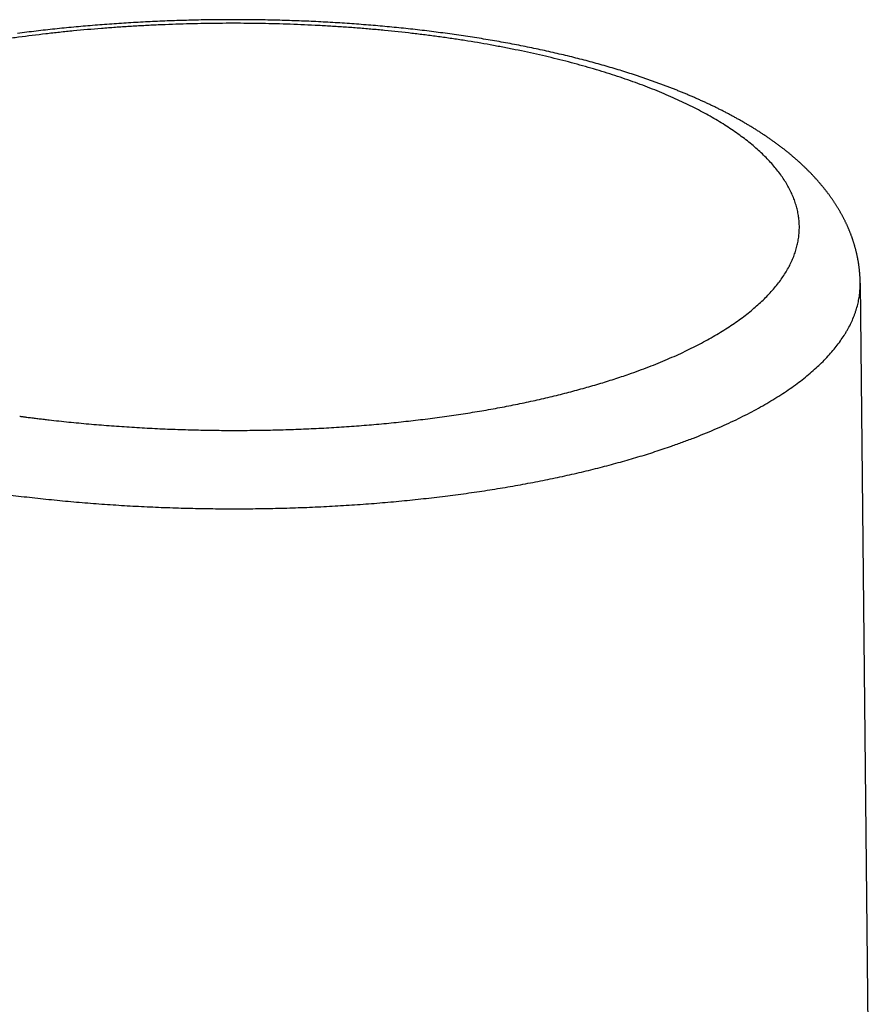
# Model space of a CAD drawing. Header units: millimetres. Extents: x -9 to 371, y -43 to 401.
# Tile 14 of 32: x 102 to 129, y 124 to 156. Entities that reach past the tile are written whole.
import ezdxf

# ---------------------------------------------------------------- set-up
doc = ezdxf.new("R2010")
doc.units = ezdxf.units.MM
doc.header["$LTSCALE"] = 23.1
doc.layers.get('0').update_dxf_attribs({"linetype": 'CONTINUOUS'})

msp = doc.modelspace()

# ---------------------------------------------------------------- linework, layer by layer
at = {"color": 7, "linetype": 'CONTINUOUS'}
for p, q in [((106.998, 155.968), (106.92, 155.966)), ((107.077, 155.97), (106.998, 155.968)), ((107.156, 155.972), (107.077, 155.97)), ((107.234, 155.973), (107.156, 155.972)), ((107.313, 155.975), (107.234, 155.973)), ((107.392, 155.977), (107.313, 155.975)), ((107.47, 155.978), (107.392, 155.977)), ((107.549, 155.979), (107.47, 155.978)), ((107.628, 155.981), (107.549, 155.979)), ((107.707, 155.982), (107.628, 155.981)), ((107.785, 155.983), (107.707, 155.982)), ((107.864, 155.984), (107.785, 155.983)), ((108.061, 155.985), (107.982, 155.985)), ((108.14, 155.986), (108.061, 155.985)), ((108.218, 155.986), (108.14, 155.986)), ((108.297, 155.987), (108.218, 155.986)), ((108.376, 155.987), (108.297, 155.987)), ((108.454, 155.987), (108.376, 155.987)), ((108.533, 155.987), (108.454, 155.987)), ((108.612, 155.987), (108.533, 155.987)), ((108.691, 155.986), (108.612, 155.987)), ((108.769, 155.986), (108.691, 155.986)), ((108.848, 155.986), (108.769, 155.986)), ((108.927, 155.985), (108.848, 155.986)), ((109.005, 155.984), (108.927, 155.985)), ((109.084, 155.983), (109.005, 155.984)), ((109.163, 155.982), (109.084, 155.983)), ((109.241, 155.981), (109.163, 155.982)), ((109.32, 155.98), (109.241, 155.981)), ((109.398, 155.979), (109.32, 155.98)), ((109.477, 155.978), (109.398, 155.979)), ((109.556, 155.976), (109.477, 155.978)), ((109.634, 155.975), (109.556, 155.976)), ((109.713, 155.973), (109.634, 155.975)), ((109.791, 155.971), (109.713, 155.973)), ((109.869, 155.969), (109.791, 155.971)), ((109.948, 155.967), (109.869, 155.969)), ((110.026, 155.965), (109.948, 155.967)), ((102.341, 155.65), (102.265, 155.642)), ((102.417, 155.659), (102.341, 155.65)), ((102.493, 155.667), (102.417, 155.659)), ((102.569, 155.675), (102.493, 155.667)), ((102.646, 155.683), (102.569, 155.675)), ((102.722, 155.691), (102.646, 155.683)), ((102.798, 155.699), (102.722, 155.691)), ((102.875, 155.707), (102.798, 155.699)), ((102.951, 155.715), (102.875, 155.707)), ((103.028, 155.722), (102.951, 155.715)), ((103.105, 155.73), (103.028, 155.722)), ((103.181, 155.737), (103.105, 155.73)), ((103.258, 155.745), (103.181, 155.737)), ((103.335, 155.752), (103.258, 155.745)), ((103.412, 155.759), (103.335, 155.752)), ((103.489, 155.766), (103.412, 155.759)), ((103.566, 155.773), (103.489, 155.766)), ((103.643, 155.779), (103.566, 155.773)), ((103.72, 155.786), (103.643, 155.779)), ((103.797, 155.792), (103.72, 155.786)), ((103.874, 155.799), (103.797, 155.792)), ((103.952, 155.805), (103.874, 155.799)), ((104.029, 155.811), (103.952, 155.805)), ((104.106, 155.817), (104.029, 155.811)), ((104.184, 155.823), (104.106, 155.817)), ((104.262, 155.829), (104.184, 155.823)), ((104.339, 155.835), (104.262, 155.829)), ((104.417, 155.841), (104.339, 155.835)), ((104.494, 155.846), (104.417, 155.841)), ((104.572, 155.852), (104.494, 155.846)), ((104.65, 155.857), (104.572, 155.852)), ((104.728, 155.862), (104.65, 155.857)), ((104.805, 155.868), (104.728, 155.862)), ((104.883, 155.873), (104.805, 155.868)), ((104.961, 155.878), (104.883, 155.873)), ((105.039, 155.882), (104.961, 155.878)), ((105.117, 155.887), (105.039, 155.882)), ((105.195, 155.892), (105.117, 155.887)), ((105.273, 155.896), (105.195, 155.892)), ((105.351, 155.901), (105.273, 155.896)), ((105.429, 155.905), (105.351, 155.901)), ((105.508, 155.909), (105.429, 155.905)), ((105.586, 155.913), (105.508, 155.909)), ((105.664, 155.917), (105.586, 155.913)), ((105.742, 155.921), (105.664, 155.917)), ((105.821, 155.925), (105.742, 155.921)), ((105.899, 155.928), (105.821, 155.925)), ((105.978, 155.932), (105.899, 155.928)), ((106.056, 155.935), (105.978, 155.932)), ((106.134, 155.938), (106.056, 155.935)), ((106.213, 155.942), (106.134, 155.938)), ((106.291, 155.945), (106.213, 155.942)), ((106.37, 155.948), (106.291, 155.945)), ((106.448, 155.951), (106.37, 155.948)), ((106.527, 155.953), (106.448, 155.951)), ((106.605, 155.956), (106.527, 155.953)), ((106.684, 155.959), (106.605, 155.956)), ((106.762, 155.961), (106.684, 155.959)), ((106.841, 155.963), (106.762, 155.961)), ((106.92, 155.966), (106.841, 155.963)), ((110.105, 155.963), (110.026, 155.965)), ((110.183, 155.96), (110.105, 155.963)), ((110.261, 155.958), (110.183, 155.96)), ((110.339, 155.955), (110.261, 155.958)), ((110.418, 155.953), (110.339, 155.955)), ((110.496, 155.95), (110.418, 155.953)), ((110.574, 155.947), (110.496, 155.95)), ((110.652, 155.944), (110.574, 155.947)), ((110.73, 155.941), (110.652, 155.944)), ((110.809, 155.937), (110.73, 155.941)), ((110.887, 155.934), (110.809, 155.937)), ((110.965, 155.93), (110.887, 155.934)), ((111.043, 155.927), (110.965, 155.93)), ((111.121, 155.923), (111.043, 155.927)), ((111.199, 155.919), (111.121, 155.923)), ((111.276, 155.915), (111.199, 155.919)), ((111.354, 155.911), (111.276, 155.915)), ((111.432, 155.907), (111.354, 155.911)), ((111.51, 155.903), (111.432, 155.907)), ((111.587, 155.899), (111.51, 155.903)), ((111.665, 155.894), (111.587, 155.899)), ((111.743, 155.889), (111.665, 155.894)), ((111.82, 155.885), (111.743, 155.889)), ((111.898, 155.88), (111.82, 155.885)), ((111.975, 155.875), (111.898, 155.88)), ((112.052, 155.87), (111.975, 155.875)), ((112.13, 155.865), (112.052, 155.87)), ((112.207, 155.859), (112.13, 155.865)), ((112.284, 155.854), (112.207, 155.859)), ((112.361, 155.848), (112.284, 155.854)), ((112.438, 155.843), (112.361, 155.848)), ((112.515, 155.837), (112.438, 155.843)), ((112.592, 155.831), (112.515, 155.837)), ((112.669, 155.825), (112.592, 155.831)), ((112.746, 155.819), (112.669, 155.825)), ((112.823, 155.813), (112.746, 155.819)), ((112.9, 155.807), (112.823, 155.813)), ((112.976, 155.8), (112.9, 155.807)), ((113.053, 155.794), (112.976, 155.8)), ((113.129, 155.787), (113.053, 155.794)), ((113.206, 155.78), (113.129, 155.787)), ((113.282, 155.774), (113.206, 155.78)), ((113.359, 155.767), (113.282, 155.774)), ((113.435, 155.759), (113.359, 155.767)), ((113.511, 155.752), (113.435, 155.759)), ((113.587, 155.745), (113.511, 155.752)), ((113.663, 155.738), (113.587, 155.745)), ((113.739, 155.73), (113.663, 155.738)), ((113.815, 155.722), (113.739, 155.73)), ((113.891, 155.715), (113.815, 155.722)), ((113.967, 155.707), (113.891, 155.715)), ((114.042, 155.699), (113.967, 155.707)), ((114.118, 155.691), (114.042, 155.699)), ((114.193, 155.682), (114.118, 155.691)), ((114.269, 155.674), (114.193, 155.682)), ((114.344, 155.666), (114.269, 155.674)), ((114.419, 155.657), (114.344, 155.666)), ((114.494, 155.648), (114.419, 155.657)), ((114.569, 155.64), (114.494, 155.648)), ((101.51, 155.551), (101.435, 155.541)), ((101.585, 155.56), (101.51, 155.551)), ((101.66, 155.57), (101.585, 155.56)), ((101.736, 155.579), (101.66, 155.57)), ((101.811, 155.589), (101.736, 155.579)), ((101.886, 155.598), (101.811, 155.589)), ((101.962, 155.607), (101.886, 155.598)), ((102.038, 155.616), (101.962, 155.607)), ((102.113, 155.625), (102.038, 155.616)), ((102.189, 155.633), (102.113, 155.625)), ((102.265, 155.642), (102.189, 155.633)), ((114.644, 155.631), (114.569, 155.64)), ((114.719, 155.622), (114.644, 155.631)), ((114.794, 155.613), (114.719, 155.622)), ((114.869, 155.603), (114.794, 155.613)), ((114.943, 155.594), (114.869, 155.603)), ((115.018, 155.585), (114.943, 155.594)), ((115.092, 155.575), (115.018, 155.585)), ((115.167, 155.565), (115.092, 155.575)), ((115.241, 155.555), (115.167, 155.565)), ((115.315, 155.546), (115.241, 155.555)), ((115.389, 155.536), (115.315, 155.546)), ((115.463, 155.525), (115.389, 155.536)), ((115.537, 155.515), (115.463, 155.525)), ((115.611, 155.505), (115.537, 155.515)), ((115.685, 155.494), (115.611, 155.505)), ((115.759, 155.484), (115.685, 155.494)), ((115.832, 155.473), (115.759, 155.484)), ((115.905, 155.462), (115.832, 155.473)), ((115.979, 155.451), (115.905, 155.462)), ((116.052, 155.44), (115.979, 155.451)), ((116.125, 155.429), (116.052, 155.44)), ((116.198, 155.418), (116.125, 155.429)), ((116.271, 155.406), (116.198, 155.418)), ((116.344, 155.395), (116.271, 155.406)), ((116.416, 155.383), (116.344, 155.395)), ((116.489, 155.371), (116.416, 155.383)), ((116.561, 155.36), (116.489, 155.371)), ((116.634, 155.348), (116.561, 155.36)), ((116.706, 155.336), (116.634, 155.348)), ((116.778, 155.323), (116.706, 155.336)), ((116.849, 155.311), (116.778, 155.323)), ((116.921, 155.299), (116.849, 155.311)), ((116.993, 155.286), (116.921, 155.299)), ((117.064, 155.274), (116.993, 155.286)), ((117.136, 155.261), (117.064, 155.274)), ((117.207, 155.248), (117.136, 155.261)), ((117.278, 155.235), (117.207, 155.248)), ((117.35, 155.222), (117.278, 155.235)), ((117.421, 155.209), (117.35, 155.222)), ((117.492, 155.195), (117.421, 155.209)), ((117.562, 155.182), (117.492, 155.195)), ((117.633, 155.168), (117.562, 155.182)), ((117.704, 155.155), (117.633, 155.168)), ((117.774, 155.141), (117.704, 155.155)), ((117.844, 155.127), (117.774, 155.141)), ((117.915, 155.113), (117.844, 155.127)), ((117.985, 155.099), (117.915, 155.113)), ((118.055, 155.085), (117.985, 155.099)), ((118.124, 155.07), (118.055, 155.085)), ((118.194, 155.056), (118.124, 155.07)), ((118.264, 155.041), (118.194, 155.056)), ((118.333, 155.027), (118.264, 155.041)), ((118.402, 155.012), (118.333, 155.027)), ((118.472, 154.997), (118.402, 155.012)), ((118.541, 154.982), (118.472, 154.997)), ((118.609, 154.967), (118.541, 154.982)), ((118.678, 154.951), (118.609, 154.967)), ((118.747, 154.936), (118.678, 154.951)), ((118.815, 154.92), (118.747, 154.936)), ((118.884, 154.905), (118.815, 154.92)), ((118.952, 154.889), (118.884, 154.905)), ((119.02, 154.873), (118.952, 154.889)), ((119.088, 154.857), (119.02, 154.873)), ((119.155, 154.841), (119.088, 154.857)), ((119.223, 154.825), (119.155, 154.841)), ((119.29, 154.809), (119.223, 154.825)), ((119.357, 154.792), (119.29, 154.809)), ((119.424, 154.776), (119.357, 154.792)), ((119.491, 154.759), (119.424, 154.776)), ((119.558, 154.742), (119.491, 154.759)), ((119.624, 154.726), (119.558, 154.742)), ((119.691, 154.709), (119.624, 154.726)), ((119.757, 154.691), (119.691, 154.709)), ((119.823, 154.674), (119.757, 154.691)), ((119.89, 154.657), (119.823, 154.674)), ((119.955, 154.639), (119.89, 154.657)), ((120.021, 154.622), (119.955, 154.639)), ((120.087, 154.604), (120.021, 154.622)), ((120.152, 154.586), (120.087, 154.604)), ((120.218, 154.568), (120.152, 154.586)), ((120.283, 154.55), (120.218, 154.568)), ((120.348, 154.532), (120.283, 154.55)), ((120.413, 154.514), (120.348, 154.532)), ((120.478, 154.495), (120.413, 154.514)), ((120.542, 154.477), (120.478, 154.495)), ((120.607, 154.458), (120.542, 154.477)), ((120.671, 154.439), (120.607, 154.458)), ((120.735, 154.42), (120.671, 154.439)), ((120.799, 154.401), (120.735, 154.42)), ((120.863, 154.382), (120.799, 154.401)), ((120.927, 154.363), (120.863, 154.382)), ((120.99, 154.344), (120.927, 154.363)), ((121.054, 154.324), (120.99, 154.344)), ((121.117, 154.304), (121.054, 154.324)), ((121.18, 154.285), (121.117, 154.304)), ((121.243, 154.265), (121.18, 154.285)), ((121.305, 154.245), (121.243, 154.265)), ((128.786, 147.433), (128.786, 147.46)), ((128.786, 147.433), (129.113, 115.468))]:
    msp.add_line(p, q, dxfattribs=at)
for points in [[(107.982, 155.985), (107.943, 155.984), (107.864, 155.984)], [(122.754, 153.729), (122.725, 153.741), (122.696, 153.752), (122.666, 153.764), (122.637, 153.775), (122.608, 153.786), (122.578, 153.798), (122.549, 153.809), (122.519, 153.82), (122.49, 153.832), (122.46, 153.843), (122.431, 153.854), (122.401, 153.865), (122.371, 153.876), (122.342, 153.887), (122.312, 153.898), (122.282, 153.909), (122.252, 153.92), (122.222, 153.931), (122.192, 153.942), (122.162, 153.953), (122.132, 153.964), (122.102, 153.975), (122.072, 153.985), (122.042, 153.996), (122.012, 154.007), (121.982, 154.018), (121.951, 154.028), (121.921, 154.039), (121.891, 154.049), (121.86, 154.06), (121.83, 154.07), (121.799, 154.081), (121.769, 154.091), (121.738, 154.102), (121.708, 154.112), (121.677, 154.123), (121.646, 154.133), (121.616, 154.143), (121.585, 154.153), (121.554, 154.164), (121.523, 154.174), (121.492, 154.184), (121.461, 154.194), (121.43, 154.204), (121.399, 154.215), (121.368, 154.225), (121.305, 154.245)], [(127.357, 150.814), (127.342, 150.831), (127.327, 150.848), (127.311, 150.865), (127.295, 150.882), (127.28, 150.899), (127.264, 150.916), (127.248, 150.933), (127.232, 150.95), (127.216, 150.967), (127.2, 150.983), (127.183, 151), (127.167, 151.017), (127.151, 151.034), (127.134, 151.051), (127.117, 151.068), (127.101, 151.085), (127.084, 151.101), (127.067, 151.118), (127.05, 151.135), (127.033, 151.152), (127.015, 151.169), (126.998, 151.186), (126.981, 151.202), (126.963, 151.219), (126.945, 151.236), (126.928, 151.253), (126.91, 151.269), (126.892, 151.286), (126.874, 151.303), (126.856, 151.32), (126.838, 151.336), (126.819, 151.353), (126.801, 151.37), (126.782, 151.386), (126.764, 151.403), (126.745, 151.419), (126.726, 151.436), (126.708, 151.452), (126.689, 151.469), (126.67, 151.486), (126.651, 151.502), (126.632, 151.519), (126.612, 151.535), (126.593, 151.551), (126.573, 151.568), (126.554, 151.584), (126.534, 151.601), (126.515, 151.617), (126.495, 151.633), (126.475, 151.649), (126.455, 151.666), (126.435, 151.682), (126.415, 151.698), (126.395, 151.714), (126.375, 151.731), (126.354, 151.747), (126.334, 151.763), (126.313, 151.779), (126.293, 151.795), (126.272, 151.811), (126.251, 151.827), (126.23, 151.843), (126.21, 151.859), (126.189, 151.875), (126.167, 151.891), (126.146, 151.907), (126.125, 151.922), (126.104, 151.938), (126.083, 151.954), (126.061, 151.97), (126.04, 151.985), (126.018, 152.001), (125.996, 152.017), (125.975, 152.032), (125.953, 152.048), (125.931, 152.063), (125.909, 152.079), (125.887, 152.094), (125.865, 152.11), (125.843, 152.125), (125.821, 152.141), (125.798, 152.156), (125.776, 152.171), (125.754, 152.187), (125.731, 152.202), (125.708, 152.217), (125.686, 152.232), (125.663, 152.247), (125.64, 152.263), (125.617, 152.278), (125.594, 152.293), (125.571, 152.308), (125.548, 152.323), (125.524, 152.338), (125.501, 152.353), (125.478, 152.368), (125.454, 152.383), (125.431, 152.398), (125.407, 152.413), (125.383, 152.428), (125.36, 152.443), (125.336, 152.458), (125.312, 152.472), (125.288, 152.487), (125.264, 152.502), (125.24, 152.516), (125.216, 152.531), (125.191, 152.546), (125.167, 152.56), (125.143, 152.575), (125.118, 152.589), (125.094, 152.604), (125.069, 152.618), (125.045, 152.632), (125.02, 152.647), (124.996, 152.661), (124.971, 152.675), (124.946, 152.69), (124.921, 152.704), (124.896, 152.718), (124.871, 152.732), (124.846, 152.746), (124.821, 152.76), (124.796, 152.774), (124.771, 152.788), (124.745, 152.802), (124.72, 152.816), (124.695, 152.83), (124.669, 152.844), (124.644, 152.858), (124.618, 152.871), (124.592, 152.885), (124.567, 152.899), (124.541, 152.913), (124.515, 152.926), (124.489, 152.94), (124.464, 152.953), (124.438, 152.967), (124.412, 152.98), (124.386, 152.994), (124.36, 153.007), (124.333, 153.021), (124.307, 153.034), (124.281, 153.047), (124.255, 153.061), (124.228, 153.074), (124.202, 153.087), (124.175, 153.1), (124.149, 153.113), (124.122, 153.126), (124.096, 153.14), (124.069, 153.153), (124.042, 153.166), (124.016, 153.178), (123.989, 153.191), (123.962, 153.204), (123.935, 153.217), (123.908, 153.23), (123.881, 153.243), (123.854, 153.255), (123.827, 153.268), (123.8, 153.281), (123.773, 153.294), (123.745, 153.306), (123.718, 153.319), (123.69, 153.331), (123.663, 153.344), (123.635, 153.357), (123.607, 153.369), (123.58, 153.382), (123.552, 153.394), (123.524, 153.406), (123.496, 153.419), (123.468, 153.431), (123.44, 153.444), (123.412, 153.456), (123.384, 153.468), (123.356, 153.48), (123.328, 153.492), (123.299, 153.505), (123.271, 153.517), (123.243, 153.529), (123.214, 153.541), (123.186, 153.553), (123.158, 153.565), (123.129, 153.577), (123.1, 153.589), (123.072, 153.601), (123.043, 153.613), (123.015, 153.624), (122.986, 153.636), (122.957, 153.648), (122.928, 153.66), (122.899, 153.671), (122.87, 153.683), (122.841, 153.695), (122.812, 153.706), (122.783, 153.718), (122.754, 153.729)], [(128.786, 147.46), (128.786, 147.476), (128.785, 147.493), (128.785, 147.51), (128.784, 147.527), (128.784, 147.543), (128.783, 147.56), (128.783, 147.577), (128.782, 147.593), (128.781, 147.61), (128.78, 147.627), (128.779, 147.643), (128.778, 147.66), (128.777, 147.677), (128.776, 147.693), (128.775, 147.71), (128.774, 147.727), (128.772, 147.743), (128.771, 147.76), (128.77, 147.777), (128.768, 147.793), (128.766, 147.81), (128.765, 147.827), (128.763, 147.843), (128.761, 147.86), (128.76, 147.877), (128.758, 147.894), (128.756, 147.91), (128.754, 147.927), (128.752, 147.944), (128.75, 147.96), (128.747, 147.977), (128.745, 147.994), (128.743, 148.01), (128.74, 148.027), (128.738, 148.044), (128.736, 148.06), (128.733, 148.077), (128.73, 148.094), (128.728, 148.111), (128.725, 148.127), (128.722, 148.144), (128.719, 148.161), (128.716, 148.177), (128.713, 148.194), (128.71, 148.211), (128.707, 148.228), (128.704, 148.244), (128.7, 148.261), (128.697, 148.278), (128.694, 148.294), (128.69, 148.311), (128.687, 148.328), (128.683, 148.345), (128.679, 148.361), (128.676, 148.378), (128.672, 148.395), (128.668, 148.411), (128.664, 148.428), (128.66, 148.445), (128.656, 148.462), (128.652, 148.478), (128.648, 148.495), (128.643, 148.512), (128.639, 148.529), (128.635, 148.545), (128.63, 148.562), (128.626, 148.579), (128.621, 148.595), (128.616, 148.612), (128.612, 148.629), (128.607, 148.646), (128.602, 148.662), (128.597, 148.679), (128.592, 148.696), (128.587, 148.713), (128.582, 148.729), (128.577, 148.746), (128.571, 148.763), (128.566, 148.78), (128.56, 148.796), (128.555, 148.813), (128.549, 148.83), (128.544, 148.847), (128.538, 148.864), (128.532, 148.88), (128.526, 148.897), (128.521, 148.914), (128.515, 148.931), (128.509, 148.948), (128.502, 148.964), (128.496, 148.981), (128.49, 148.998), (128.484, 149.015), (128.477, 149.032), (128.471, 149.048), (128.464, 149.065), (128.458, 149.082), (128.451, 149.099), (128.444, 149.116), (128.437, 149.133), (128.43, 149.149), (128.423, 149.166), (128.416, 149.183), (128.409, 149.2), (128.402, 149.217), (128.395, 149.234), (128.387, 149.251), (128.38, 149.267), (128.372, 149.284), (128.365, 149.301), (128.357, 149.318), (128.349, 149.335), (128.341, 149.352), (128.334, 149.369), (128.326, 149.386), (128.318, 149.403), (128.309, 149.419), (128.301, 149.436), (128.293, 149.453), (128.285, 149.47), (128.276, 149.487), (128.268, 149.504), (128.259, 149.521), (128.25, 149.538), (128.242, 149.555), (128.233, 149.572), (128.224, 149.589), (128.215, 149.606), (128.206, 149.622), (128.197, 149.639), (128.188, 149.656), (128.178, 149.673), (128.169, 149.69), (128.159, 149.707), (128.15, 149.724), (128.14, 149.741), (128.131, 149.758), (128.121, 149.775), (128.111, 149.792), (128.101, 149.809), (128.091, 149.826), (128.081, 149.843), (128.071, 149.86), (128.06, 149.877), (128.05, 149.894), (128.039, 149.911), (128.029, 149.928), (128.018, 149.945), (128.008, 149.962), (127.997, 149.979), (127.986, 149.996), (127.975, 150.013), (127.964, 150.03), (127.953, 150.047), (127.941, 150.064), (127.93, 150.081), (127.919, 150.098), (127.907, 150.115), (127.896, 150.132), (127.884, 150.149), (127.872, 150.166), (127.86, 150.183), (127.848, 150.2), (127.836, 150.217), (127.824, 150.235), (127.812, 150.252), (127.8, 150.269), (127.787, 150.286), (127.775, 150.303), (127.762, 150.32), (127.75, 150.337), (127.737, 150.354), (127.724, 150.371), (127.711, 150.388), (127.698, 150.405), (127.685, 150.422), (127.672, 150.439), (127.658, 150.456), (127.645, 150.474), (127.631, 150.491), (127.618, 150.508), (127.604, 150.525), (127.59, 150.542), (127.576, 150.559), (127.562, 150.576), (127.548, 150.593), (127.534, 150.61), (127.52, 150.627), (127.506, 150.644), (127.491, 150.661), (127.477, 150.678), (127.462, 150.695), (127.447, 150.712), (127.433, 150.729), (127.418, 150.746), (127.403, 150.763), (127.388, 150.78), (127.373, 150.797), (127.357, 150.814)]]:
    msp.add_lwpolyline(points, dxfattribs=at)
at = {"color": 9, "linetype": 'CONTINUOUS'}
for points, knots in [([(121.279, 144.482), (121.388, 144.52), (121.602, 144.596), (121.919, 144.716), (122.226, 144.838), (122.526, 144.962), (122.816, 145.09), (123.098, 145.22), (123.37, 145.353), (123.632, 145.489), (123.886, 145.627), (124.129, 145.767), (124.363, 145.91), (124.587, 146.055), (124.801, 146.201), (125.004, 146.35), (125.198, 146.501), (125.38, 146.654), (125.552, 146.808), (125.714, 146.964), (125.865, 147.121), (126.005, 147.28), (126.134, 147.44), (126.252, 147.602), (126.358, 147.764), (126.454, 147.928), (126.539, 148.092), (126.6, 148.23), (126.643, 148.341), (126.673, 148.424), (126.699, 148.507), (126.723, 148.59), (126.744, 148.674), (126.762, 148.757), (126.777, 148.841), (126.79, 148.924), (126.799, 149.008), (126.806, 149.091), (126.81, 149.175), (126.811, 149.259), (126.809, 149.342), (126.804, 149.426), (126.796, 149.51), (126.786, 149.593), (126.773, 149.677), (126.757, 149.76), (126.738, 149.843), (126.716, 149.927), (126.691, 150.01), (126.664, 150.093), (126.633, 150.176), (126.589, 150.287), (126.526, 150.425), (126.455, 150.561), (126.392, 150.669), (126.325, 150.779), (126.234, 150.915), (126.115, 151.076), (125.984, 151.236), (125.843, 151.395), (125.691, 151.552), (125.528, 151.708), (125.355, 151.862), (125.171, 152.014), (124.976, 152.165), (124.772, 152.313), (124.557, 152.46), (124.332, 152.605), (124.098, 152.747), (123.854, 152.887), (123.6, 153.025), (123.336, 153.16), (123.064, 153.293), (122.782, 153.423), (122.491, 153.551), (122.192, 153.676), (121.884, 153.798), (121.567, 153.917), (121.242, 154.033), (120.91, 154.146), (120.569, 154.256), (120.221, 154.362), (119.865, 154.466), (119.502, 154.566), (119.132, 154.663), (118.756, 154.756), (118.373, 154.846), (117.983, 154.932), (117.588, 155.015), (117.186, 155.094), (116.64, 155.196), (116.087, 155.289), (115.527, 155.374), (115.1, 155.434), (114.668, 155.491), (114.086, 155.562), (113.497, 155.624), (112.904, 155.679), (112.455, 155.716), (112.003, 155.749), (111.548, 155.778), (111.091, 155.803), (110.479, 155.831), (109.864, 155.851), (109.247, 155.863), (108.783, 155.869), (108.319, 155.87), (107.854, 155.867), (107.389, 155.86), (106.77, 155.846), (106.152, 155.823), (105.535, 155.793), (105.074, 155.767), (104.615, 155.736), (104.007, 155.691), (103.402, 155.638), (102.801, 155.577), (102.207, 155.511), (101.619, 155.438), (101.035, 155.358), (100.603, 155.294), (100.176, 155.227), (99.753, 155.156), (99.335, 155.082), (98.922, 155.005), (98.515, 154.924), (98.113, 154.84), (97.717, 154.753), (97.327, 154.663), (96.943, 154.569), (96.566, 154.473), (96.196, 154.373), (95.833, 154.271), (95.477, 154.166), (95.129, 154.058), (94.788, 153.947), (94.564, 153.871), (94.454, 153.833)], [0, 0, 0, 0, 0.008082, 0.016005, 0.023768, 0.031368, 0.038803, 0.04607, 0.053169, 0.060099, 0.066858, 0.073447, 0.079864, 0.086111, 0.092188, 0.098097, 0.103839, 0.109416, 0.114832, 0.120091, 0.125196, 0.130153, 0.134968, 0.139648, 0.1442, 0.148635, 0.15296, 0.157188, 0.159269, 0.161331, 0.163374, 0.1654, 0.167412, 0.169411, 0.171398, 0.173376, 0.175347, 0.177312, 0.179273, 0.181233, 0.183193, 0.185156, 0.187122, 0.189095, 0.191076, 0.193067, 0.195069, 0.197085, 0.199117, 0.201166, 0.203233, 0.205321, 0.209563, 0.213904, 0.216115, 0.218355, 0.222925, 0.227624, 0.232458, 0.237434, 0.242558, 0.247835, 0.25327, 0.258866, 0.264625, 0.27055, 0.276642, 0.282904, 0.289335, 0.295936, 0.302706, 0.309646, 0.316753, 0.324028, 0.331469, 0.339073, 0.346839, 0.354764, 0.362847, 0.371083, 0.379472, 0.388008, 0.39669, 0.405513, 0.414474, 0.423569, 0.432794, 0.442145, 0.451618, 0.461209, 0.470912, 0.49064, 0.500656, 0.510765, 0.520964, 0.531247, 0.552044, 0.562548, 0.573116, 0.583742, 0.594419, 0.605144, 0.61591, 0.637544, 0.6484, 0.659275, 0.670163, 0.681059, 0.691956, 0.702848, 0.724597, 0.735442, 0.74626, 0.757045, 0.767791, 0.789143, 0.799738, 0.810272, 0.831133, 0.841449, 0.851682, 0.861826, 0.871876, 0.881827, 0.891674, 0.901412, 0.911035, 0.92054, 0.929921, 0.939174, 0.948294, 0.957278, 0.96612, 0.974817, 0.983365, 0.99176, 1, 1, 1, 1]), ([(122.66, 142.145), (122.78, 142.187), (123.018, 142.272), (123.369, 142.404), (123.711, 142.539), (124.043, 142.677), (124.365, 142.819), (124.677, 142.963), (124.979, 143.111), (125.27, 143.261), (125.551, 143.414), (125.821, 143.569), (126.081, 143.727), (126.329, 143.888), (126.566, 144.05), (126.791, 144.215), (127.005, 144.382), (127.208, 144.551), (127.399, 144.722), (127.578, 144.894), (127.745, 145.068), (127.9, 145.244), (128.042, 145.422), (128.173, 145.6), (128.272, 145.751), (128.345, 145.872), (128.413, 145.992), (128.49, 146.143), (128.557, 146.296), (128.605, 146.418), (128.637, 146.51), (128.667, 146.602), (128.693, 146.694), (128.716, 146.786), (128.735, 146.878), (128.752, 146.971), (128.765, 147.063), (128.775, 147.156), (128.782, 147.248), (128.786, 147.341), (128.787, 147.402), (128.786, 147.433)], [0, 0, 0, 0, 0.044656, 0.088436, 0.131325, 0.17331, 0.214381, 0.254527, 0.293741, 0.332014, 0.369343, 0.405726, 0.44116, 0.475648, 0.509195, 0.541807, 0.573493, 0.604267, 0.634146, 0.66315, 0.691302, 0.718632, 0.745174, 0.770964, 0.796049, 0.808342, 0.820478, 0.844303, 0.867587, 0.879047, 0.890398, 0.901647, 0.912806, 0.923883, 0.934888, 0.945831, 0.956724, 0.967576, 0.978399, 0.989204, 1, 1, 1, 1]), ([(101.506, 143.115), (101.519, 143.114), (101.545, 143.11), (101.584, 143.105), (101.624, 143.1), (101.663, 143.095), (101.703, 143.089), (101.755, 143.083), (101.821, 143.074), (101.9, 143.064), (102.006, 143.051), (102.138, 143.035), (102.298, 143.016), (102.511, 142.991), (102.779, 142.961), (103.101, 142.927), (103.533, 142.885), (104.077, 142.837), (104.734, 142.787), (105.394, 142.744), (106.057, 142.71), (106.723, 142.684), (107.39, 142.666), (108.058, 142.656), (108.726, 142.655), (109.392, 142.662), (110.057, 142.676), (110.719, 142.7), (111.378, 142.731), (112.032, 142.771), (112.681, 142.819), (113.325, 142.875), (113.961, 142.94), (114.59, 143.012), (115.211, 143.093), (115.822, 143.181), (116.424, 143.277), (117.015, 143.382), (117.595, 143.493), (118.163, 143.613), (118.717, 143.74), (119.259, 143.874), (119.7, 143.992), (120.046, 144.09), (120.301, 144.165), (120.551, 144.241), (120.798, 144.32), (121.04, 144.4), (121.2, 144.454), (121.279, 144.482)], [0, 0, 0, 0, 0.001986, 0.003973, 0.005961, 0.00795, 0.009941, 0.011933, 0.015921, 0.019914, 0.023912, 0.031923, 0.039954, 0.048003, 0.064156, 0.080378, 0.096665, 0.129414, 0.162369, 0.195494, 0.228752, 0.262107, 0.295522, 0.328962, 0.36239, 0.395768, 0.429062, 0.462234, 0.495249, 0.52807, 0.560663, 0.592992, 0.625024, 0.656724, 0.688059, 0.718996, 0.749504, 0.779552, 0.80911, 0.838148, 0.866639, 0.894556, 0.921874, 0.9353, 0.948568, 0.961675, 0.974617, 0.987393, 1, 1, 1, 1]), ([(100.678, 140.626), (100.795, 140.611), (101.029, 140.58), (101.499, 140.521), (102.092, 140.452), (102.809, 140.379), (103.533, 140.314), (104.262, 140.258), (104.995, 140.21), (105.732, 140.172), (106.472, 140.143), (107.214, 140.123), (107.956, 140.112), (108.698, 140.11), (109.44, 140.118), (110.179, 140.134), (110.915, 140.16), (111.648, 140.195), (112.376, 140.24), (113.098, 140.293), (113.813, 140.356), (114.521, 140.428), (115.221, 140.509), (115.911, 140.598), (116.591, 140.697), (117.261, 140.804), (117.918, 140.92), (118.563, 141.045), (119.194, 141.178), (119.811, 141.319), (120.413, 141.468), (120.904, 141.6), (121.289, 141.709), (121.572, 141.792), (121.85, 141.877), (122.213, 141.993), (122.482, 142.083), (122.66, 142.145)], [0, 0, 0, 0, 0.015889, 0.031863, 0.064045, 0.096511, 0.129226, 0.162153, 0.195256, 0.228499, 0.261844, 0.295254, 0.328693, 0.362124, 0.395509, 0.428811, 0.461995, 0.495023, 0.52786, 0.560469, 0.592816, 0.624865, 0.656583, 0.687936, 0.718891, 0.749416, 0.77948, 0.809053, 0.838105, 0.866608, 0.894536, 0.921863, 0.935293, 0.948564, 0.961673, 0.974617, 1, 1, 1, 1])]:
    msp.add_open_spline(points, degree=3, knots=knots, dxfattribs=at)

doc.saveas('drawing.dxf')
